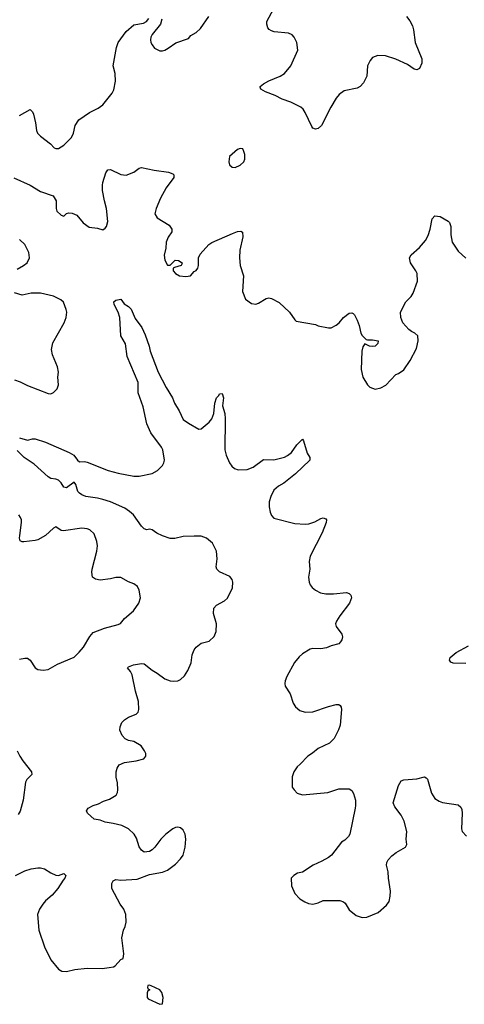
# Model space of a CAD drawing. Header units: inches. Extents: x 1834610 to 2027685, y 642842 to 774116.
# Tile 41 of 256: x 1863890 to 1867317, y 679858 to 687445. Entities that reach past the tile are written whole.
import ezdxf

# ---------------------------------------------------------------- set-up
doc = ezdxf.new("R2010")
doc.units = ezdxf.units.IN
doc.header["$MEASUREMENT"] = 0
doc.layers.add('B8667', color=7, linetype='Continuous')
doc.layers.add('B8668', color=7, linetype='Continuous')

msp = doc.modelspace()

# ---------------------------------------------------------------- linework, layer by layer
at = {"layer": 'B8667', "color": 5, "elevation": 520}
msp.add_lwpolyline([(1864877.3, 680000), (1864874, 679990), (1864878, 679978), (1864894, 679970), (1864878, 679962), (1864872.7, 679947.3), (1864872, 679910), (1864879.6, 679899.6), (1864970, 679858), (1864990, 679862), (1864997.2, 679910), (1864985.2, 679950), (1864970, 679969), (1864903, 680000)], dxfattribs=at)
at = {"layer": 'B8668', "color": 5}
for points, elevation in [([(1866870.8, 687470), (1866896.7, 687436.7), (1866918, 687398), (1866926.4, 687366.4), (1866938.7, 687270), (1866990, 687142), (1866990.5, 687110), (1866972.3, 687067.7), (1866950, 687058), (1866930, 687063.7), (1866878.6, 687098.6), (1866790, 687141.6), (1866710, 687165.6), (1866650.5, 687169.5), (1866610, 687153.2), (1866590.5, 687129.5), (1866570.7, 687090), (1866566, 687010), (1866541.1, 686958.9), (1866513.4, 686930), (1866490, 686916.2), (1866390, 686896), (1866351.9, 686868.1), (1866330, 686841.2), (1866288.4, 686770), (1866215.5, 686630), (1866190, 686605.2), (1866170, 686601.2), (1866150, 686609.2), (1866141.2, 686621.2), (1866089.4, 686730), (1866074.5, 686754.5), (1866057.2, 686770), (1865981.2, 686810), (1865912.1, 686832.1), (1865859.8, 686859.8), (1865784, 686890), (1865748.7, 686910), (1865744.7, 686924.7), (1865744, 686930), (1865769.2, 686950), (1865810, 686972.7), (1865899, 687010), (1865930, 687030.6), (1865980.7, 687090), (1866034, 687210), (1866026.6, 687270), (1866006.6, 687310), (1865990, 687329.3), (1865961.6, 687341.6), (1865851.4, 687351.4), (1865830, 687358.4), (1865812.7, 687370), (1865803, 687383), (1865794.5, 687410), (1865796.2, 687430), (1865849.7, 687530)], 540), ([(1863890, 686705.5), (1863970, 686753.4), (1863990, 686736), (1863996.5, 686716.5), (1864012.8, 686650), (1864018.7, 686590), (1864028.4, 686570), (1864050, 686548), (1864127.5, 686487.5), (1864156.9, 686456.9), (1864170, 686451.3), (1864190, 686451.3), (1864230, 686478.8), (1864290, 686536), (1864304.5, 686570), (1864316.9, 686630), (1864345.9, 686674.1), (1864429.2, 686730), (1864496.1, 686763.9), (1864530, 686787.7), (1864602.7, 686877.3), (1864614.9, 686905.1), (1864629.6, 686970), (1864626.6, 687030), (1864609.7, 687090), (1864637.6, 687230), (1864649.6, 687270), (1864710, 687354.9), (1864770, 687404.9), (1864843.2, 687416.8), (1864868.7, 687430), (1864886.3, 687453.7)], 560), ([(1864984.7, 687450), (1864976, 687410), (1864910.8, 687330), (1864900.7, 687310), (1864897.3, 687290), (1864900.7, 687270), (1864910.7, 687250), (1864930, 687224.9), (1864970, 687205.5), (1864990, 687204.9), (1865010, 687210.8), (1865035.5, 687224.5), (1865092.5, 687267.5), (1865190, 687299.3), (1865210, 687322.8), (1865250, 687346.8), (1865283.9, 687376.1), (1865347.3, 687470)], 560), ([(1863845.5, 686225.4), (1863970, 686168.8), (1864050, 686119.6), (1864148.7, 686088.7), (1864170.4, 686050), (1864170.8, 685990), (1864176, 685970), (1864210, 685938.8), (1864230, 685931.3), (1864250, 685951), (1864270, 685956.3), (1864293.8, 685953.8), (1864330, 685937.3), (1864379.8, 685879.8), (1864425.5, 685845.5), (1864490, 685838.8), (1864530, 685826), (1864550, 685838.8), (1864558, 685850), (1864569.4, 685890), (1864558.4, 685990), (1864542.9, 686050), (1864529.7, 686129.7), (1864528.2, 686170), (1864530, 686191.3), (1864554.2, 686265.8), (1864570, 686286.8), (1864590, 686290.7), (1864670, 686250.6), (1864710, 686248), (1864770, 686270.4), (1864810, 686300.4), (1864830, 686304.9), (1864925.6, 686285.6), (1865037.3, 686270), (1865070, 686257.3), (1865078.9, 686250), (1865077.3, 686230), (1865020.3, 686150), (1864975.8, 686070), (1864943.1, 685990), (1864933, 685950), (1864950, 685917.3), (1865041.7, 685861.7), (1865063.8, 685830), (1865063.8, 685810), (1865035.8, 685770), (1865018.4, 685730), (1865016.8, 685683.2), (1865004.9, 685630), (1865010, 685592), (1865030, 685554), (1865050, 685552), (1865089.3, 685590.7), (1865114, 685590), (1865142, 685570), (1865139.6, 685560.4), (1865134, 685550), (1865083.6, 685536.4), (1865074, 685530), (1865072, 685510), (1865091.3, 685490), (1865122, 685470), (1865170, 685464.7), (1865206, 685470), (1865235.3, 685504.7), (1865250, 685512), (1865262, 685530), (1865268.9, 685551.1), (1865269.2, 685610), (1865281.2, 685638.8), (1865347.7, 685712.3), (1865371.6, 685728.4), (1865530, 685798), (1865570, 685813.4), (1865595.5, 685815.5), (1865607.1, 685807.1), (1865610.4, 685770.4), (1865586.7, 685670), (1865584, 685610), (1865590.7, 685550), (1865614.9, 685470), (1865608, 685350), (1865630, 685291.3), (1865677.3, 685257.3), (1865710, 685254), (1865730, 685260.7), (1865790, 685297.3), (1865810, 685300.7), (1865830, 685297.3), (1865890, 685266.8), (1865970.7, 685190.7), (1866010, 685132), (1866022, 685122), (1866170, 685094.8), (1866190, 685086.8), (1866270, 685071), (1866290, 685071), (1866330, 685090.8), (1866353.2, 685110), (1866385.2, 685150), (1866430, 685182.8), (1866450, 685186), (1866459.8, 685179.8), (1866470.5, 685170.5), (1866490.5, 685130.5), (1866507.5, 685087.5), (1866518.8, 685030), (1866530.6, 685010.6), (1866561, 684981), (1866570, 684978), (1866610, 684978.8), (1866654, 684970), (1866651.3, 684950), (1866630, 684929.4), (1866606.6, 684926.6), (1866586, 684930), (1866550, 684948), (1866535.3, 684924.7), (1866527.3, 684890), (1866522.8, 684750), (1866536, 684690), (1866571.1, 684631.1), (1866590, 684612), (1866630, 684598), (1866672.5, 684607.5), (1866712.5, 684627.5), (1866789.5, 684710.5), (1866810, 684718.8), (1866850, 684746.8), (1866900.1, 684819.9), (1866948.7, 684910), (1866961.2, 684970), (1866959, 685010), (1866935.3, 685030), (1866910, 685041.2), (1866890, 685057.2), (1866842.7, 685110), (1866827, 685150), (1866826, 685190), (1866866, 685270), (1866907.5, 685312.5), (1866923.3, 685336.7), (1866957, 685430), (1866953.6, 685490), (1866944.5, 685510), (1866902.9, 685570), (1866894.5, 685610), (1866906.6, 685633.4), (1866972.7, 685690), (1867017.7, 685742.3), (1867037.2, 685782.8), (1867053, 685830), (1867070, 685911.3), (1867090, 685934), (1867130, 685927.7), (1867192.4, 685892.4), (1867202, 685882), (1867213.4, 685850), (1867213.2, 685786.8), (1867223.8, 685730), (1867270, 685661), (1867327.5, 685607.5)], 540), ([(1863870, 685523.7), (1863919.3, 685550), (1863946.6, 685570), (1863967, 685610), (1863961.6, 685650), (1863930, 685712.3), (1863889.3, 685750)], 540), ([(1863850.2, 684670.3), (1863894.1, 684654.1), (1863950, 684626), (1864110, 684564), (1864130, 684562.8), (1864150, 684571), (1864178.6, 684601.4), (1864189.1, 684630.9), (1864185.2, 684690), (1864189, 684730), (1864181.2, 684770), (1864142, 684862), (1864136.1, 684903.9), (1864145.9, 684954.1), (1864232.3, 685110), (1864249.3, 685150), (1864253.2, 685190), (1864248.9, 685211.1), (1864227.5, 685267.5), (1864206.9, 685286.9), (1864150, 685314.3), (1864050, 685337.4), (1863978.5, 685338.5), (1863910, 685322), (1863850, 685340.9)], 540), ([(1863890, 684222.8), (1863950, 684204.7), (1863990, 684214.8), (1864010, 684214), (1864090, 684190.5), (1864271, 684110), (1864308.4, 684088.4), (1864334.8, 684050), (1864350, 684037.3), (1864390, 684040.4), (1864410, 684035.8), (1864571.3, 683971.3), (1864650, 683950.3), (1864770, 683927), (1864810, 683927), (1864910, 683948.8), (1864952, 683970), (1864992, 684010), (1865002, 684030), (1865005.1, 684050), (1864992.3, 684130), (1864983.1, 684150), (1864902.2, 684262.2), (1864869.9, 684329.9), (1864841.2, 684461.2), (1864803.5, 684570), (1864803.5, 684650), (1864719.8, 684850), (1864706.6, 684946.6), (1864669.3, 685010), (1864662, 685150), (1864649.5, 685190), (1864619, 685250), (1864615.3, 685270), (1864630, 685284.7), (1864670, 685291.3), (1864694.8, 685254.8), (1864730, 685234), (1864750, 685214.8), (1864781.2, 685141.2), (1864831.9, 685071.9), (1864856.2, 685016.2), (1864887, 684930), (1864896.5, 684890), (1864958, 684730), (1865018.5, 684610), (1865068.9, 684530), (1865084, 684490), (1865119, 684430), (1865150, 684364.4), (1865190, 684334.9), (1865270, 684290.5), (1865290, 684293), (1865350, 684342.6), (1865371.9, 684368.1), (1865386.6, 684410), (1865395.1, 684490), (1865407.6, 684530), (1865426, 684550), (1865430, 684562), (1865450, 684564.7), (1865462, 684530), (1865454, 684470), (1865470.2, 684410.2), (1865473.4, 684370), (1865472.2, 684130), (1865482.4, 684090), (1865506.7, 684030), (1865525.3, 684005.3), (1865547, 683987), (1865575.2, 683975.3), (1865642.4, 683977.6), (1865690, 683997), (1865770, 684055.8), (1865850, 684052.9), (1865930, 684074.6), (1865954.2, 684085.8), (1865985.6, 684110), (1866027, 684170), (1866070, 684211.3), (1866078.5, 684198.5), (1866105.7, 684105.7), (1866126.8, 684070), (1866126.8, 684050), (1866015, 683945), (1865925.7, 683874.3), (1865884.4, 683850), (1865850, 683818.4), (1865824.6, 683770), (1865811.8, 683730), (1865812, 683690), (1865821.1, 683650), (1865830, 683624), (1865850, 683604.2), (1866010, 683563.8), (1866090, 683557.6), (1866118.6, 683561.4), (1866165.3, 683574.7), (1866210, 683602), (1866230, 683607.3), (1866250, 683598), (1866254.8, 683590), (1866252.7, 683570), (1866221.1, 683490), (1866128.4, 683310), (1866122.4, 683270), (1866126.7, 683210), (1866115.3, 683150), (1866120.4, 683110), (1866128.9, 683088.9), (1866144.9, 683070), (1866170, 683048.2), (1866209.1, 683029.1), (1866250, 683022), (1866310, 683021.1), (1866410, 683032), (1866430, 683023), (1866443, 683010), (1866446.7, 682990), (1866432.8, 682950), (1866356.5, 682850), (1866332.2, 682810), (1866325.3, 682790), (1866328.9, 682768.9), (1866372.4, 682710), (1866378.4, 682690), (1866373.3, 682666.7), (1866364, 682650), (1866350, 682636), (1866290, 682621.2), (1866255.2, 682604.8), (1866210, 682597.6), (1866150, 682598.7), (1866130, 682593.3), (1866070, 682557.4), (1866044.2, 682535.8), (1866007.7, 682492.3), (1865950, 682384.2), (1865936.5, 682350), (1865933.6, 682330), (1865936.9, 682310), (1865973.7, 682250), (1865998.3, 682178.3), (1866015.5, 682150), (1866050, 682123.1), (1866090, 682108.9), (1866150, 682110.4), (1866270, 682153.1), (1866330, 682168.4), (1866350, 682167.7), (1866359.9, 682159.9), (1866368.3, 682148.3), (1866370.3, 682130.3), (1866359.5, 682010), (1866347.4, 681972.6), (1866313.1, 681906.9), (1866278.8, 681870), (1866190.3, 681829.6), (1866147.1, 681792.9), (1866110.4, 681769.6), (1866052.7, 681707.3), (1866030, 681689), (1866002.8, 681650), (1865991, 681610), (1865991.1, 681531.1), (1866004.7, 681510), (1866030, 681484.7), (1866070.9, 681470.9), (1866266, 681490), (1866350, 681518.8), (1866430, 681518), (1866450, 681506), (1866463.4, 681483.4), (1866477.1, 681430), (1866477.1, 681390), (1866476.4, 681370), (1866434.4, 681170), (1866423.8, 681150), (1866396.7, 681123.3), (1866370, 681107), (1866292.3, 681007.7), (1866271, 680990), (1866219.9, 680960.1), (1866151, 680930), (1866070, 680877.2), (1866030.9, 680869.1), (1866002, 680850), (1865982, 680830), (1865986, 680770), (1866010.7, 680710.7), (1866050, 680671.3), (1866087.1, 680647.1), (1866116, 680636), (1866150, 680630.8), (1866190, 680640.7), (1866230, 680659.1), (1866356.7, 680656.7), (1866386.6, 680646.6), (1866398, 680638), (1866430, 680586), (1866483, 680543), (1866530, 680526.8), (1866566, 680530), (1866653.8, 680566.2), (1866717.5, 680622.5), (1866737.2, 680650), (1866746.6, 680690), (1866747, 680730), (1866731.5, 680830), (1866730, 680878), (1866716.2, 680930), (1866719.5, 680950), (1866729.5, 680970), (1866757.4, 681002.6), (1866791.2, 681028.8), (1866864, 681070), (1866874.5, 681090), (1866869.6, 681130), (1866874, 681190), (1866852.6, 681270), (1866830, 681316), (1866780.5, 681380.5), (1866769.5, 681410), (1866810, 681544.7), (1866830, 681578.8), (1866851.9, 681588.1), (1866950, 681594.9), (1867010, 681610.8), (1867024, 681604), (1867032.7, 681592.7), (1867063.9, 681483.9), (1867090, 681444), (1867123.4, 681423.4), (1867150, 681413.4), (1867270, 681394), (1867290, 681378), (1867298, 681358), (1867301.6, 681330), (1867294.9, 681210), (1867301.6, 681190), (1867333.7, 681153.7)], 520), ([(1863859, 680850), (1863930, 680886.4), (1863978.3, 680901.7), (1864030, 680910.6), (1864050, 680910.6), (1864081.6, 680901.6), (1864130, 680870.7), (1864170, 680854), (1864190, 680850.8), (1864230, 680864.7), (1864244.7, 680850), (1864238.8, 680830), (1864224.5, 680815.5), (1864183, 680750), (1864140.5, 680699.5), (1864090, 680655.6), (1864068.4, 680630), (1864041.6, 680590), (1864028.2, 680550), (1864037, 680430), (1864080.4, 680300.4), (1864130, 680200.7), (1864190, 680127.7), (1864214, 680114), (1864250, 680110.4), (1864314.3, 680125.7), (1864410, 680137), (1864526.8, 680133.2), (1864579.5, 680140.5), (1864612.7, 680147.3), (1864625.6, 680154.4), (1864670, 680202), (1864688.7, 680211.3), (1864693.6, 680246.4), (1864676.2, 680370), (1864689.5, 680430), (1864702.4, 680457.6), (1864709.6, 680490), (1864707.3, 680550), (1864694, 680590), (1864663.6, 680630), (1864600.7, 680750), (1864600.7, 680790), (1864609.4, 680810), (1864630, 680819.1), (1864670, 680814), (1864796.6, 680823.4), (1864890, 680859.1), (1864990, 680876.3), (1865030, 680890.6), (1865090, 680939.1), (1865130, 680978.4), (1865150, 681008.2), (1865166.2, 681070), (1865171.7, 681130), (1865164.4, 681170), (1865150, 681200.7), (1865130, 681217.4), (1865110, 681223.5), (1865090, 681220.5), (1865070, 681211.2), (1865017.1, 681170), (1864979.3, 681130), (1864931.7, 681068.3), (1864910, 681049.3), (1864890, 681035.1), (1864850, 681029.2), (1864830, 681045.2), (1864811.3, 681071.3), (1864790, 681139), (1864773.6, 681170), (1864729.5, 681210), (1864676.6, 681236.6), (1864610, 681252.4), (1864550, 681260.7), (1864510, 681277), (1864464.8, 681284.8), (1864414, 681330), (1864405.2, 681350), (1864418, 681370), (1864455.3, 681390), (1864498, 681402), (1864536.9, 681423.1), (1864582, 681438), (1864632.7, 681470), (1864643.7, 681490), (1864647.3, 681510), (1864643.3, 681563.3), (1864632.9, 681607.1), (1864633.2, 681650), (1864642, 681678), (1864657.2, 681702.8), (1864698.6, 681721.4), (1864787.2, 681732.8), (1864848, 681750), (1864862, 681770), (1864861.2, 681790), (1864852.7, 681810), (1864826, 681850), (1864770, 681882.9), (1864730, 681891.8), (1864703.5, 681903.5), (1864680.9, 681930), (1864662.7, 681970), (1864663.7, 681996.3), (1864677.2, 682030), (1864697.2, 682050), (1864729.7, 682070.3), (1864787.3, 682092.7), (1864802.7, 682110), (1864809.5, 682130), (1864806, 682190), (1864782, 682270), (1864756.2, 682396.2), (1864743.2, 682423.2), (1864722, 682450), (1864730, 682458), (1864767.5, 682472.5), (1864830, 682484.9), (1864850, 682482), (1864910, 682432.7), (1864950.3, 682410.3), (1865010, 682366.7), (1865050, 682350.5), (1865072.9, 682347.1), (1865109.4, 682350.6), (1865130, 682361), (1865161.2, 682390), (1865185.2, 682430), (1865212.7, 682490), (1865219.5, 682550), (1865234.5, 682590), (1865249.5, 682610), (1865290, 682640.4), (1865350, 682657.1), (1865390, 682690.8), (1865404.7, 682730), (1865408.2, 682790), (1865384.7, 682870), (1865387.1, 682910), (1865406.8, 682933.2), (1865470, 682966.7), (1865491.7, 682988.3), (1865530, 683067.3), (1865531.8, 683110), (1865526.6, 683130), (1865510, 683154.3), (1865430, 683189.7), (1865409.6, 683210), (1865404.2, 683230), (1865413.3, 683290), (1865407.6, 683350), (1865376.2, 683410), (1865330.8, 683450.8), (1865290, 683464.7), (1865233.8, 683466.2), (1865150, 683463.6), (1865087, 683447), (1865050, 683446.6), (1864990, 683466.6), (1864947.7, 683487.7), (1864910, 683514), (1864890, 683519), (1864870, 683513.2), (1864850, 683521.2), (1864830, 683542), (1864766.6, 683630), (1864736.4, 683656.4), (1864699.7, 683679.7), (1864590, 683728.6), (1864530, 683747.7), (1864490, 683757.6), (1864399, 683770), (1864370, 683782.6), (1864350, 683795.6), (1864338, 683810), (1864322.5, 683862.5), (1864310, 683881.2), (1864250, 683838.4), (1864230, 683842.7), (1864210, 683877), (1864190, 683897), (1864170, 683905.1), (1864130, 683909.6), (1864110, 683921.6), (1864001, 684021), (1863924.5, 684070), (1863870, 684125.1)], 520), ([(1863890, 682518.4), (1863930, 682526), (1863950, 682524.9), (1863970, 682510.7), (1864010, 682450.8), (1864030, 682437.3), (1864070, 682433.4), (1864110, 682438), (1864181, 682479), (1864310, 682534), (1864349.7, 682570.3), (1864381.6, 682610), (1864430, 682692.7), (1864457.4, 682722.6), (1864543.1, 682756.9), (1864650, 682785.3), (1864666.6, 682793.4), (1864698.4, 682830), (1864766.6, 682890), (1864809.5, 682950), (1864820.7, 682990), (1864812.3, 683050), (1864797.2, 683077.2), (1864770, 683098), (1864730, 683114), (1864670, 683146.6), (1864630, 683146.9), (1864590, 683136), (1864510, 683126.9), (1864474.3, 683134.3), (1864452.3, 683150), (1864447, 683187), (1864448.6, 683211.4), (1864485.1, 683350), (1864489.6, 683390), (1864485.1, 683425.1), (1864463.3, 683483.3), (1864430, 683514.5), (1864410, 683522.9), (1864370, 683526), (1864227.1, 683507.1), (1864209.7, 683509.7), (1864170, 683536.2), (1864150, 683526), (1864089.1, 683470.9), (1864030, 683437.4), (1864010, 683431.1), (1863921.1, 683421.1), (1863910, 683420.5), (1863895.1, 683430), (1863889.8, 683449.8), (1863890.9, 683470), (1863903.9, 683570), (1863903.1, 683590), (1863895.8, 683610), (1863883.6, 683630)], 540), ([(1867330, 682483.6), (1867230, 682486), (1867213.2, 682493.2), (1867204, 682510), (1867209.2, 682530), (1867253.2, 682570), (1867350, 682620.5)], 520), ([(1863871.7, 681811.7), (1863890.5, 681770), (1863913.5, 681733.5), (1863980.7, 681650), (1863984, 681630), (1863944, 681590), (1863935.5, 681570), (1863916.9, 681430), (1863893, 681347), (1863879.3, 681320.7)], 520), ([(1864903, 680000), (1864890, 680006), (1864878, 680002), (1864877.3, 680000)], 520)]:
    msp.add_lwpolyline(points, dxfattribs=dict(at, elevation=elevation))
at = {"layer": 'B8668', "color": 5, "elevation": 560}
msp.add_lwpolyline([(1865590, 686453.2), (1865570, 686444), (1865506.8, 686390), (1865501, 686350), (1865507.1, 686327.1), (1865527.3, 686307.3), (1865550, 686306.8), (1865590, 686324), (1865619, 686350), (1865625.2, 686370), (1865624.7, 686404.7), (1865619, 686430), (1865608.9, 686448.9)], close=True, dxfattribs=at)

doc.saveas('drawing.dxf')
